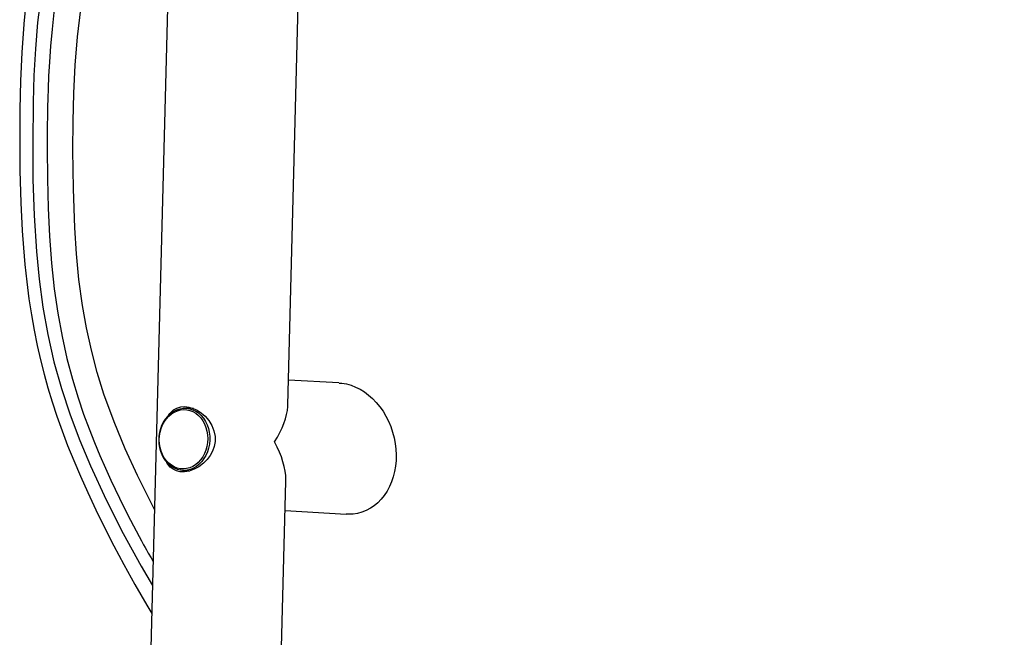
# Model space of a CAD drawing. Extents: x -3650 to 6311, y -645 to 2775.
# Tile 58 of 256: x -3650 to -3265, y 1983 to 2225. Entities that reach past the tile are written whole.
import ezdxf

# ---------------------------------------------------------------- set-up
doc = ezdxf.new("R2010")
doc.units = 0
doc.header["$MEASUREMENT"] = 0
doc.layers.add('Layer 1', color=7, linetype='Continuous', lineweight=0)

msp = doc.modelspace()

# ---------------------------------------------------------------- linework, layer by layer
at = {"layer": 'Layer 1', "color": 18, "lineweight": 25, "true_color": 0x000000}
for points, knots in [([(-2898.64, 2501.38), (-2898.64, 2501.38), (-2922.95, 2501.38), (-2922.95, 2501.38), (-2922.95, 2501.38), (-2947.25, 2501.38), (-2947.25, 2501.38), (-2947.25, 2501.38), (-2971.54, 2501.34), (-2971.54, 2501.34), (-2971.54, 2501.34), (-2995.79, 2501.24), (-2995.79, 2501.24), (-2995.79, 2501.24), (-3019.98, 2501.07), (-3019.98, 2501.07), (-3019.98, 2501.07), (-3044.42, 2500.78), (-3044.42, 2500.78), (-3044.42, 2500.78), (-3068.79, 2500.35), (-3068.79, 2500.35), (-3068.79, 2500.35), (-3093.08, 2499.78), (-3093.08, 2499.78), (-3093.08, 2499.78), (-3117.26, 2499.03), (-3117.26, 2499.03), (-3117.26, 2499.03), (-3141.31, 2498.08), (-3141.31, 2498.08), (-3141.31, 2498.08), (-3163.62, 2496.99), (-3163.62, 2496.99), (-3163.62, 2496.99), (-3185.81, 2495.71), (-3185.81, 2495.71), (-3185.81, 2495.71), (-3207.85, 2494.2), (-3207.85, 2494.2), (-3207.85, 2494.2), (-3229.73, 2492.47), (-3229.73, 2492.47), (-3229.73, 2492.47), (-3251.45, 2490.5), (-3251.45, 2490.5), (-3251.45, 2490.5), (-3272.99, 2488.28), (-3272.99, 2488.28), (-3272.99, 2488.28), (-3294.34, 2485.79), (-3294.34, 2485.79), (-3294.34, 2485.79), (-3315.47, 2483), (-3315.47, 2483), (-3315.47, 2483), (-3332.88, 2480.43), (-3332.88, 2480.43), (-3332.88, 2480.43), (-3350.12, 2477.59), (-3350.12, 2477.59), (-3350.12, 2477.59), (-3367.18, 2474.43), (-3367.18, 2474.43), (-3367.18, 2474.43), (-3384.03, 2470.95), (-3384.03, 2470.95), (-3384.03, 2470.95), (-3400.65, 2467.09), (-3400.65, 2467.09), (-3400.65, 2467.09), (-3414.94, 2463.4), (-3414.94, 2463.4), (-3414.94, 2463.4), (-3429.05, 2459.38), (-3429.05, 2459.38), (-3429.05, 2459.38), (-3442.95, 2455.01), (-3442.95, 2455.01), (-3442.95, 2455.01), (-3456.62, 2450.27), (-3456.62, 2450.27), (-3456.62, 2450.27), (-3470.03, 2445.14), (-3470.03, 2445.14), (-3470.03, 2445.14), (-3483.5, 2439.47), (-3483.5, 2439.47), (-3483.5, 2439.47), (-3496.69, 2433.35), (-3496.69, 2433.35), (-3496.69, 2433.35), (-3509.56, 2426.74), (-3509.56, 2426.74), (-3509.56, 2426.74), (-3522.09, 2419.62), (-3522.09, 2419.62), (-3522.09, 2419.62), (-3534.22, 2411.94), (-3534.22, 2411.94), (-3534.22, 2411.94), (-3542.54, 2406.14), (-3542.54, 2406.14), (-3542.54, 2406.14), (-3550.63, 2400), (-3550.63, 2400), (-3550.63, 2400), (-3558.46, 2393.51), (-3558.46, 2393.51), (-3558.46, 2393.51), (-3566, 2386.65), (-3566, 2386.65), (-3566, 2386.65), (-3573.21, 2379.43), (-3573.21, 2379.43), (-3573.21, 2379.43), (-3580.33, 2371.58), (-3580.33, 2371.58), (-3580.33, 2371.58), (-3587.14, 2363.41), (-3587.14, 2363.41), (-3587.14, 2363.41), (-3593.67, 2354.97), (-3593.67, 2354.97), (-3593.67, 2354.97), (-3599.94, 2346.3), (-3599.94, 2346.3), (-3599.94, 2346.3), (-3605.98, 2337.44), (-3605.98, 2337.44), (-3605.98, 2337.44), (-3613.04, 2326.45), (-3613.04, 2326.45), (-3613.04, 2326.45), (-3619.74, 2315.12), (-3619.74, 2315.12), (-3619.74, 2315.12), (-3625.99, 2303.41), (-3625.99, 2303.41), (-3625.99, 2303.41), (-3630.42, 2294.12), (-3630.42, 2294.12), (-3630.42, 2294.12), (-3634.47, 2284.52), (-3634.47, 2284.52), (-3634.47, 2284.52), (-3638.08, 2274.62), (-3638.08, 2274.62), (-3638.08, 2274.62), (-3641.18, 2264.42), (-3641.18, 2264.42), (-3641.18, 2264.42), (-3643.63, 2254.33), (-3643.63, 2254.33), (-3643.63, 2254.33), (-3645.59, 2244), (-3645.59, 2244), (-3645.59, 2244), (-3647.11, 2233.49), (-3647.11, 2233.49), (-3647.11, 2233.49), (-3648.2, 2223.07), (-3648.2, 2223.07)], [0, 0, 0, 0, 1, 1, 1, 2, 2, 2, 3, 3, 3, 4, 4, 4, 5, 5, 5, 6, 6, 6, 7, 7, 7, 8, 8, 8, 9, 9, 9, 10, 10, 10, 11, 11, 11, 12, 12, 12, 13, 13, 13, 14, 14, 14, 15, 15, 15, 16, 16, 16, 17, 17, 17, 18, 18, 18, 19, 19, 19, 20, 20, 20, 21, 21, 21, 22, 22, 22, 23, 23, 23, 24, 24, 24, 25, 25, 25, 26, 26, 26, 27, 27, 27, 28, 28, 28, 29, 29, 29, 30, 30, 30, 31, 31, 31, 32, 32, 32, 33, 33, 33, 34, 34, 34, 35, 35, 35, 36, 36, 36, 37, 37, 37, 38, 38, 38, 39, 39, 39, 40, 40, 40, 41, 41, 41, 42, 42, 42, 43, 43, 43, 44, 44, 44, 45, 45, 45, 46, 46, 46, 47, 47, 47, 48, 48, 48, 49, 49, 49, 50, 50, 50, 51, 51, 51, 52, 52, 52, 53, 53, 53, 54, 54, 54, 54]), ([(-2898.64, 2484.71), (-2898.64, 2484.71), (-2924.42, 2484.72), (-2924.42, 2484.72), (-2924.42, 2484.72), (-2950.2, 2484.71), (-2950.2, 2484.71), (-2950.2, 2484.71), (-2975.95, 2484.67), (-2975.95, 2484.67), (-2975.95, 2484.67), (-3001.66, 2484.56), (-3001.66, 2484.56), (-3001.66, 2484.56), (-3027.31, 2484.36), (-3027.31, 2484.36), (-3027.31, 2484.36), (-3053.25, 2484.03), (-3053.25, 2484.03), (-3053.25, 2484.03), (-3079.11, 2483.55), (-3079.11, 2483.55), (-3079.11, 2483.55), (-3104.87, 2482.89), (-3104.87, 2482.89), (-3104.87, 2482.89), (-3130.5, 2482.03), (-3130.5, 2482.03), (-3130.5, 2482.03), (-3155.97, 2480.94), (-3155.97, 2480.94), (-3155.97, 2480.94), (-3176.76, 2479.86), (-3176.76, 2479.86), (-3176.76, 2479.86), (-3197.43, 2478.6), (-3197.43, 2478.6), (-3197.43, 2478.6), (-3217.97, 2477.15), (-3217.97, 2477.15), (-3217.97, 2477.15), (-3238.37, 2475.5), (-3238.37, 2475.5), (-3238.37, 2475.5), (-3258.61, 2473.65), (-3258.61, 2473.65), (-3258.61, 2473.65), (-3278.7, 2471.59), (-3278.7, 2471.59), (-3278.7, 2471.59), (-3298.62, 2469.29), (-3298.62, 2469.29), (-3298.62, 2469.29), (-3318.34, 2466.73), (-3318.34, 2466.73), (-3318.34, 2466.73), (-3338.54, 2463.79), (-3338.54, 2463.79), (-3338.54, 2463.79), (-3358.5, 2460.47), (-3358.5, 2460.47), (-3358.5, 2460.47), (-3378.2, 2456.74), (-3378.2, 2456.74), (-3378.2, 2456.74), (-3397.59, 2452.53), (-3397.59, 2452.53), (-3397.59, 2452.53), (-3413.51, 2448.63), (-3413.51, 2448.63), (-3413.51, 2448.63), (-3429.18, 2444.34), (-3429.18, 2444.34), (-3429.18, 2444.34), (-3444.59, 2439.62), (-3444.59, 2439.62), (-3444.59, 2439.62), (-3459.71, 2434.45), (-3459.71, 2434.45), (-3459.71, 2434.45), (-3471.78, 2429.89), (-3471.78, 2429.89), (-3471.78, 2429.89), (-3483.64, 2424.99), (-3483.64, 2424.99), (-3483.64, 2424.99), (-3495.27, 2419.73), (-3495.27, 2419.73), (-3495.27, 2419.73), (-3506.64, 2414.11), (-3506.64, 2414.11), (-3506.64, 2414.11), (-3517.75, 2408.1), (-3517.75, 2408.1), (-3517.75, 2408.1), (-3526.46, 2402.97), (-3526.46, 2402.97), (-3526.46, 2402.97), (-3534.97, 2397.54), (-3534.97, 2397.54), (-3534.97, 2397.54), (-3543.26, 2391.79), (-3543.26, 2391.79), (-3543.26, 2391.79), (-3551.29, 2385.69), (-3551.29, 2385.69), (-3551.29, 2385.69), (-3559.03, 2379.22), (-3559.03, 2379.22), (-3559.03, 2379.22), (-3566.71, 2372.08), (-3566.71, 2372.08), (-3566.71, 2372.08), (-3574.05, 2364.52), (-3574.05, 2364.52), (-3574.05, 2364.52), (-3581.07, 2356.57), (-3581.07, 2356.57), (-3581.07, 2356.57), (-3587.79, 2348.3), (-3587.79, 2348.3), (-3587.79, 2348.3), (-3594.23, 2339.77), (-3594.23, 2339.77), (-3594.23, 2339.77), (-3601.63, 2329.27), (-3601.63, 2329.27), (-3601.63, 2329.27), (-3608.72, 2318.48), (-3608.72, 2318.48), (-3608.72, 2318.48), (-3615.43, 2307.37), (-3615.43, 2307.37), (-3615.43, 2307.37), (-3620.26, 2298.66), (-3620.26, 2298.66), (-3620.26, 2298.66), (-3624.78, 2289.67), (-3624.78, 2289.67), (-3624.78, 2289.67), (-3628.94, 2280.39), (-3628.94, 2280.39), (-3628.94, 2280.39), (-3632.66, 2270.81), (-3632.66, 2270.81), (-3632.66, 2270.81), (-3635.55, 2261.89), (-3635.55, 2261.89), (-3635.55, 2261.89), (-3638, 2252.68), (-3638, 2252.68), (-3638, 2252.68), (-3640.01, 2243.24), (-3640.01, 2243.24), (-3640.01, 2243.24), (-3641.58, 2233.62), (-3641.58, 2233.62), (-3641.58, 2233.62), (-3642.81, 2223.44), (-3642.81, 2223.44), (-3642.81, 2223.44), (-3643.69, 2213.13), (-3643.69, 2213.13), (-3643.69, 2213.13), (-3644.26, 2202.73), (-3644.26, 2202.73), (-3644.26, 2202.73), (-3644.59, 2192.29), (-3644.59, 2192.29), (-3644.59, 2192.29), (-3644.75, 2176.17), (-3644.75, 2176.17)], [0, 0, 0, 0, 1, 1, 1, 2, 2, 2, 3, 3, 3, 4, 4, 4, 5, 5, 5, 6, 6, 6, 7, 7, 7, 8, 8, 8, 9, 9, 9, 10, 10, 10, 11, 11, 11, 12, 12, 12, 13, 13, 13, 14, 14, 14, 15, 15, 15, 16, 16, 16, 17, 17, 17, 18, 18, 18, 19, 19, 19, 20, 20, 20, 21, 21, 21, 22, 22, 22, 23, 23, 23, 24, 24, 24, 25, 25, 25, 26, 26, 26, 27, 27, 27, 28, 28, 28, 29, 29, 29, 30, 30, 30, 31, 31, 31, 32, 32, 32, 33, 33, 33, 34, 34, 34, 35, 35, 35, 36, 36, 36, 37, 37, 37, 38, 38, 38, 39, 39, 39, 40, 40, 40, 41, 41, 41, 42, 42, 42, 43, 43, 43, 44, 44, 44, 45, 45, 45, 46, 46, 46, 47, 47, 47, 48, 48, 48, 49, 49, 49, 50, 50, 50, 51, 51, 51, 52, 52, 52, 53, 53, 53, 54, 54, 54, 55, 55, 55, 56, 56, 56, 57, 57, 57, 57]), ([(-3265.41, 2467.29), (-3265.41, 2467.29), (-3289.25, 2464.69), (-3289.25, 2464.69), (-3289.25, 2464.69), (-3308.09, 2462.36), (-3308.09, 2462.36), (-3308.09, 2462.36), (-3326.76, 2459.78), (-3326.76, 2459.78), (-3326.76, 2459.78), (-3345.25, 2456.92), (-3345.25, 2456.92), (-3345.25, 2456.92), (-3363.57, 2453.71), (-3363.57, 2453.71), (-3363.57, 2453.71), (-3381.69, 2450.11), (-3381.69, 2450.11), (-3381.69, 2450.11), (-3396.21, 2446.89), (-3396.21, 2446.89), (-3396.21, 2446.89), (-3410.52, 2443.37), (-3410.52, 2443.37), (-3410.52, 2443.37), (-3424.61, 2439.54), (-3424.61, 2439.54), (-3424.61, 2439.54), (-3438.48, 2435.36), (-3438.48, 2435.36), (-3438.48, 2435.36), (-3452.11, 2430.83), (-3452.11, 2430.83), (-3452.11, 2430.83), (-3465.54, 2425.88), (-3465.54, 2425.88), (-3465.54, 2425.88), (-3478.84, 2420.47), (-3478.84, 2420.47), (-3478.84, 2420.47), (-3489.17, 2415.87), (-3489.17, 2415.87), (-3489.17, 2415.87), (-3499.41, 2410.92), (-3499.41, 2410.92), (-3499.41, 2410.92), (-3509.57, 2405.6), (-3509.57, 2405.6), (-3509.57, 2405.6), (-3519.8, 2399.76), (-3519.8, 2399.76), (-3519.8, 2399.76), (-3530.08, 2393.31), (-3530.08, 2393.31), (-3530.08, 2393.31), (-3533.85, 2390.77), (-3533.85, 2390.77), (-3533.85, 2390.77), (-3537.61, 2388.14), (-3537.61, 2388.14), (-3537.61, 2388.14), (-3541.37, 2385.39), (-3541.37, 2385.39), (-3541.37, 2385.39), (-3545.11, 2382.54), (-3545.11, 2382.54), (-3545.11, 2382.54), (-3548.84, 2379.56), (-3548.84, 2379.56), (-3548.84, 2379.56), (-3552.36, 2376.62), (-3552.36, 2376.62), (-3552.36, 2376.62), (-3556.04, 2373.4), (-3556.04, 2373.4), (-3556.04, 2373.4), (-3559.22, 2370.47), (-3559.22, 2370.47), (-3559.22, 2370.47), (-3561.93, 2367.88), (-3561.93, 2367.88), (-3561.93, 2367.88), (-3564.18, 2365.64), (-3564.18, 2365.64), (-3564.18, 2365.64), (-3565.69, 2364.1), (-3565.69, 2364.1), (-3565.69, 2364.1), (-3567.01, 2362.73), (-3567.01, 2362.73), (-3567.01, 2362.73), (-3568.24, 2361.43), (-3568.24, 2361.43), (-3568.24, 2361.43), (-3569.55, 2360.02), (-3569.55, 2360.02), (-3569.55, 2360.02), (-3571.19, 2358.22), (-3571.19, 2358.22), (-3571.19, 2358.22), (-3573.15, 2356.01), (-3573.15, 2356.01), (-3573.15, 2356.01), (-3575.42, 2353.39), (-3575.42, 2353.39), (-3575.42, 2353.39), (-3577.98, 2350.32), (-3577.98, 2350.32), (-3577.98, 2350.32), (-3580.53, 2347.19), (-3580.53, 2347.19), (-3580.53, 2347.19), (-3583.27, 2343.7), (-3583.27, 2343.7), (-3583.27, 2343.7), (-3585.99, 2340.14), (-3585.99, 2340.14), (-3585.99, 2340.14), (-3588.6, 2336.62), (-3588.6, 2336.62), (-3588.6, 2336.62), (-3591.12, 2333.15), (-3591.12, 2333.15), (-3591.12, 2333.15), (-3593.55, 2329.72), (-3593.55, 2329.72), (-3593.55, 2329.72), (-3595.89, 2326.34), (-3595.89, 2326.34), (-3595.89, 2326.34), (-3600.5, 2319.45), (-3600.5, 2319.45), (-3600.5, 2319.45), (-3604.75, 2312.78), (-3604.75, 2312.78), (-3604.75, 2312.78), (-3608.67, 2306.32), (-3608.67, 2306.32), (-3608.67, 2306.32), (-3612.32, 2299.95), (-3612.32, 2299.95), (-3612.32, 2299.95), (-3615.81, 2293.48), (-3615.81, 2293.48), (-3615.81, 2293.48), (-3619.11, 2286.88), (-3619.11, 2286.88), (-3619.11, 2286.88), (-3622.14, 2280.3), (-3622.14, 2280.3), (-3622.14, 2280.3), (-3624.96, 2273.57), (-3624.96, 2273.57), (-3624.96, 2273.57), (-3627.53, 2266.67), (-3627.53, 2266.67), (-3627.53, 2266.67), (-3629.94, 2259.28), (-3629.94, 2259.28), (-3629.94, 2259.28), (-3632.11, 2251.31), (-3632.11, 2251.31), (-3632.11, 2251.31), (-3634, 2242.78), (-3634, 2242.78), (-3634, 2242.78), (-3635.59, 2233.67), (-3635.59, 2233.67), (-3635.59, 2233.67), (-3636.45, 2227.41), (-3636.45, 2227.41), (-3636.45, 2227.41), (-3637.19, 2220.91), (-3637.19, 2220.91), (-3637.19, 2220.91), (-3637.79, 2214.26), (-3637.79, 2214.26), (-3637.79, 2214.26), (-3638.22, 2208.11), (-3638.22, 2208.11), (-3638.22, 2208.11), (-3638.52, 2202.56), (-3638.52, 2202.56), (-3638.52, 2202.56), (-3638.72, 2197.63), (-3638.72, 2197.63), (-3638.72, 2197.63), (-3638.84, 2193.82), (-3638.84, 2193.82), (-3638.84, 2193.82), (-3638.92, 2190.49), (-3638.92, 2190.49), (-3638.92, 2190.49), (-3638.98, 2187.65), (-3638.98, 2187.65), (-3638.98, 2187.65), (-3639, 2186.09), (-3639, 2186.09), (-3639, 2186.09), (-3639.03, 2183.97), (-3639.03, 2183.97), (-3639.03, 2183.97), (-3639.05, 2181.31), (-3639.05, 2181.31), (-3639.05, 2181.31), (-3639.07, 2178.1), (-3639.07, 2178.1), (-3639.07, 2178.1), (-3639.08, 2174.34), (-3639.08, 2174.34)], [0, 0, 0, 0, 1, 1, 1, 2, 2, 2, 3, 3, 3, 4, 4, 4, 5, 5, 5, 6, 6, 6, 7, 7, 7, 8, 8, 8, 9, 9, 9, 10, 10, 10, 11, 11, 11, 12, 12, 12, 13, 13, 13, 14, 14, 14, 15, 15, 15, 16, 16, 16, 17, 17, 17, 18, 18, 18, 19, 19, 19, 20, 20, 20, 21, 21, 21, 22, 22, 22, 23, 23, 23, 24, 24, 24, 25, 25, 25, 26, 26, 26, 27, 27, 27, 28, 28, 28, 29, 29, 29, 30, 30, 30, 31, 31, 31, 32, 32, 32, 33, 33, 33, 34, 34, 34, 35, 35, 35, 36, 36, 36, 37, 37, 37, 38, 38, 38, 39, 39, 39, 40, 40, 40, 41, 41, 41, 42, 42, 42, 43, 43, 43, 44, 44, 44, 45, 45, 45, 46, 46, 46, 47, 47, 47, 48, 48, 48, 49, 49, 49, 50, 50, 50, 51, 51, 51, 52, 52, 52, 53, 53, 53, 54, 54, 54, 55, 55, 55, 56, 56, 56, 57, 57, 57, 58, 58, 58, 59, 59, 59, 60, 60, 60, 61, 61, 61, 62, 62, 62, 63, 63, 63, 64, 64, 64, 65, 65, 65, 66, 66, 66, 67, 67, 67, 68, 68, 68, 69, 69, 69, 70, 70, 70, 70]), ([(-3629.01, 2173.64), (-3629.01, 2173.64), (-3628.94, 2184.75), (-3628.94, 2184.75), (-3628.94, 2184.75), (-3628.67, 2195.82), (-3628.67, 2195.82), (-3628.67, 2195.82), (-3628.15, 2206.84), (-3628.15, 2206.84), (-3628.15, 2206.84), (-3627.28, 2217.83), (-3627.28, 2217.83), (-3627.28, 2217.83), (-3626, 2228.69), (-3626, 2228.69), (-3626, 2228.69), (-3624.57, 2237.43), (-3624.57, 2237.43), (-3624.57, 2237.43), (-3622.77, 2246.02), (-3622.77, 2246.02), (-3622.77, 2246.02), (-3620.55, 2254.38), (-3620.55, 2254.38), (-3620.55, 2254.38), (-3617.83, 2262.73), (-3617.83, 2262.73), (-3617.83, 2262.73), (-3614.71, 2270.83), (-3614.71, 2270.83), (-3614.71, 2270.83), (-3611.26, 2278.67), (-3611.26, 2278.67), (-3611.26, 2278.67), (-3607.48, 2286.37), (-3607.48, 2286.37), (-3607.48, 2286.37), (-3603.45, 2293.87), (-3603.45, 2293.87), (-3603.45, 2293.87), (-3599.21, 2301.18), (-3599.21, 2301.18), (-3599.21, 2301.18), (-3592.47, 2311.94), (-3592.47, 2311.94), (-3592.47, 2311.94), (-3589.87, 2315.79), (-3589.87, 2315.79)], [0, 0, 0, 0, 1, 1, 1, 2, 2, 2, 3, 3, 3, 4, 4, 4, 5, 5, 5, 6, 6, 6, 7, 7, 7, 8, 8, 8, 9, 9, 9, 10, 10, 10, 11, 11, 11, 12, 12, 12, 13, 13, 13, 14, 14, 14, 15, 15, 15, 16, 16, 16, 16]), ([(-3648.2, 2223.07), (-3648.2, 2223.07), (-3648.22, 2222.85), (-3648.22, 2222.85), (-3648.22, 2222.85), (-3649.01, 2211.81), (-3649.01, 2211.81), (-3649.01, 2211.81), (-3649.5, 2200.68), (-3649.5, 2200.68), (-3649.5, 2200.68), (-3649.75, 2189.5), (-3649.75, 2189.5), (-3649.75, 2189.5), (-3649.82, 2178.29), (-3649.82, 2178.29)], [0, 0, 0, 0, 1, 1, 1, 2, 2, 2, 3, 3, 3, 4, 4, 4, 5, 5, 5, 5]), ([(-3649.82, 2178.29), (-3649.82, 2178.29), (-3649.73, 2165.63), (-3649.73, 2165.63), (-3649.73, 2165.63), (-3649.41, 2152.94), (-3649.41, 2152.94), (-3649.41, 2152.94), (-3648.85, 2142.13), (-3648.85, 2142.13)], [0, 0, 0, 0, 1, 1, 1, 2, 2, 2, 3, 3, 3, 3]), ([(-3644.75, 2176.17), (-3644.75, 2176.17), (-3644.63, 2162.13), (-3644.63, 2162.13), (-3644.63, 2162.13), (-3644.2, 2148.04), (-3644.2, 2148.04), (-3644.2, 2148.04), (-3643.32, 2133.93), (-3643.32, 2133.93), (-3643.32, 2133.93), (-3642.26, 2123.1), (-3642.26, 2123.1), (-3642.26, 2123.1), (-3640.79, 2112.27), (-3640.79, 2112.27), (-3640.79, 2112.27), (-3638.87, 2101.49), (-3638.87, 2101.49), (-3638.87, 2101.49), (-3636.45, 2090.82), (-3636.45, 2090.82), (-3636.45, 2090.82), (-3633.53, 2080.41), (-3633.53, 2080.41), (-3633.53, 2080.41), (-3630.13, 2070.16), (-3630.13, 2070.16), (-3630.13, 2070.16), (-3626.32, 2060.08), (-3626.32, 2060.08), (-3626.32, 2060.08), (-3622.17, 2050.18), (-3622.17, 2050.18), (-3622.17, 2050.18), (-3616, 2036.86), (-3616, 2036.86), (-3616, 2036.86), (-3609.38, 2023.81), (-3609.38, 2023.81), (-3609.38, 2023.81), (-3602.38, 2011.01), (-3602.38, 2011.01), (-3602.38, 2011.01), (-3597.99, 2003.42), (-3597.99, 2003.42)], [0, 0, 0, 0, 1, 1, 1, 2, 2, 2, 3, 3, 3, 4, 4, 4, 5, 5, 5, 6, 6, 6, 7, 7, 7, 8, 8, 8, 9, 9, 9, 10, 10, 10, 11, 11, 11, 12, 12, 12, 13, 13, 13, 14, 14, 14, 15, 15, 15, 15]), ([(-3639.08, 2174.34), (-3639.08, 2174.34), (-3639, 2162.41), (-3639, 2162.41), (-3639, 2162.41), (-3638.72, 2150.95), (-3638.72, 2150.95), (-3638.72, 2150.95), (-3638.2, 2139.96), (-3638.2, 2139.96), (-3638.2, 2139.96), (-3637.41, 2129.44), (-3637.41, 2129.44), (-3637.41, 2129.44), (-3636.32, 2119.39), (-3636.32, 2119.39), (-3636.32, 2119.39), (-3634.96, 2109.82), (-3634.96, 2109.82), (-3634.96, 2109.82), (-3633.3, 2100.72), (-3633.3, 2100.72), (-3633.3, 2100.72), (-3631.37, 2092.12), (-3631.37, 2092.12), (-3631.37, 2092.12), (-3629.24, 2084.11), (-3629.24, 2084.11), (-3629.24, 2084.11), (-3626.99, 2076.76), (-3626.99, 2076.76), (-3626.99, 2076.76), (-3624.85, 2070.46), (-3624.85, 2070.46), (-3624.85, 2070.46), (-3622.71, 2064.67), (-3622.71, 2064.67), (-3622.71, 2064.67), (-3620.6, 2059.33), (-3620.6, 2059.33), (-3620.6, 2059.33), (-3618.47, 2054.23), (-3618.47, 2054.23), (-3618.47, 2054.23), (-3616.33, 2049.32), (-3616.33, 2049.32), (-3616.33, 2049.32), (-3614.19, 2044.61), (-3614.19, 2044.61), (-3614.19, 2044.61), (-3610.84, 2037.57), (-3610.84, 2037.57), (-3610.84, 2037.57), (-3607.54, 2030.98), (-3607.54, 2030.98), (-3607.54, 2030.98), (-3604.32, 2024.8), (-3604.32, 2024.8), (-3604.32, 2024.8), (-3603.17, 2022.63), (-3603.17, 2022.63), (-3603.17, 2022.63), (-3602.2, 2020.83), (-3602.2, 2020.83), (-3602.2, 2020.83), (-3601.41, 2019.38), (-3601.41, 2019.38), (-3601.41, 2019.38), (-3600.82, 2018.3), (-3600.82, 2018.3), (-3600.82, 2018.3), (-3600.31, 2017.37), (-3600.31, 2017.37), (-3600.31, 2017.37), (-3599.62, 2016.11), (-3599.62, 2016.11), (-3599.62, 2016.11), (-3598.54, 2014.19), (-3598.54, 2014.19), (-3598.54, 2014.19), (-3597.75, 2012.77), (-3597.75, 2012.77)], [0, 0, 0, 0, 1, 1, 1, 2, 2, 2, 3, 3, 3, 4, 4, 4, 5, 5, 5, 6, 6, 6, 7, 7, 7, 8, 8, 8, 9, 9, 9, 10, 10, 10, 11, 11, 11, 12, 12, 12, 13, 13, 13, 14, 14, 14, 15, 15, 15, 16, 16, 16, 17, 17, 17, 18, 18, 18, 19, 19, 19, 20, 20, 20, 21, 21, 21, 22, 22, 22, 23, 23, 23, 24, 24, 24, 25, 25, 25, 26, 26, 26, 27, 27, 27, 27]), ([(-3597.22, 2033.16), (-3597.22, 2033.16), (-3603.86, 2046.44), (-3603.86, 2046.44), (-3603.86, 2046.44), (-3608.6, 2056.83), (-3608.6, 2056.83), (-3608.6, 2056.83), (-3612.98, 2067.42), (-3612.98, 2067.42), (-3612.98, 2067.42), (-3616.9, 2078.22), (-3616.9, 2078.22), (-3616.9, 2078.22), (-3619.55, 2086.74), (-3619.55, 2086.74), (-3619.55, 2086.74), (-3621.84, 2095.38), (-3621.84, 2095.38), (-3621.84, 2095.38), (-3623.76, 2104.12), (-3623.76, 2104.12), (-3623.76, 2104.12), (-3625.31, 2112.9), (-3625.31, 2112.9), (-3625.31, 2112.9), (-3626.67, 2122.98), (-3626.67, 2122.98), (-3626.67, 2122.98), (-3627.65, 2133.08), (-3627.65, 2133.08), (-3627.65, 2133.08), (-3628.32, 2143.16), (-3628.32, 2143.16), (-3628.32, 2143.16), (-3628.87, 2158.43), (-3628.87, 2158.43), (-3628.87, 2158.43), (-3629.01, 2173.64), (-3629.01, 2173.64)], [0, 0, 0, 0, 1, 1, 1, 2, 2, 2, 3, 3, 3, 4, 4, 4, 5, 5, 5, 6, 6, 6, 7, 7, 7, 8, 8, 8, 9, 9, 9, 10, 10, 10, 11, 11, 11, 12, 12, 12, 13, 13, 13, 13]), ([(-3648.83, 2142.1), (-3648.83, 2142.1), (-3648.37, 2135.39), (-3648.37, 2135.39), (-3648.37, 2135.39), (-3647.81, 2128.93), (-3647.81, 2128.93), (-3647.81, 2128.93), (-3647.07, 2122.06), (-3647.07, 2122.06), (-3647.07, 2122.06), (-3646.23, 2115.51), (-3646.23, 2115.51), (-3646.23, 2115.51), (-3645.27, 2109.23), (-3645.27, 2109.23), (-3645.27, 2109.23), (-3644.19, 2103.17), (-3644.19, 2103.17), (-3644.19, 2103.17), (-3643.01, 2097.3), (-3643.01, 2097.3), (-3643.01, 2097.3), (-3641.71, 2091.6), (-3641.71, 2091.6), (-3641.71, 2091.6), (-3640.3, 2086.05), (-3640.3, 2086.05), (-3640.3, 2086.05), (-3638.79, 2080.66), (-3638.79, 2080.66), (-3638.79, 2080.66), (-3637.12, 2075.17), (-3637.12, 2075.17), (-3637.12, 2075.17), (-3635.28, 2069.6), (-3635.28, 2069.6), (-3635.28, 2069.6), (-3633.28, 2063.94), (-3633.28, 2063.94), (-3633.28, 2063.94), (-3631.09, 2058.16), (-3631.09, 2058.16), (-3631.09, 2058.16), (-3628.7, 2052.23), (-3628.7, 2052.23), (-3628.7, 2052.23), (-3626.1, 2046.12), (-3626.1, 2046.12), (-3626.1, 2046.12), (-3623.25, 2039.76), (-3623.25, 2039.76), (-3623.25, 2039.76), (-3620.11, 2033.06), (-3620.11, 2033.06), (-3620.11, 2033.06), (-3616.71, 2026.14), (-3616.71, 2026.14), (-3616.71, 2026.14), (-3613.05, 2019), (-3613.05, 2019), (-3613.05, 2019), (-3609.1, 2011.59), (-3609.1, 2011.59), (-3609.1, 2011.59), (-3604.82, 2003.87), (-3604.82, 2003.87), (-3604.82, 2003.87), (-3600.16, 1995.74), (-3600.16, 1995.74), (-3600.16, 1995.74), (-3598.27, 1992.56), (-3598.27, 1992.56)], [0, 0, 0, 0, 1, 1, 1, 2, 2, 2, 3, 3, 3, 4, 4, 4, 5, 5, 5, 6, 6, 6, 7, 7, 7, 8, 8, 8, 9, 9, 9, 10, 10, 10, 11, 11, 11, 12, 12, 12, 13, 13, 13, 14, 14, 14, 15, 15, 15, 16, 16, 16, 17, 17, 17, 18, 18, 18, 19, 19, 19, 20, 20, 20, 21, 21, 21, 22, 22, 22, 23, 23, 23, 24, 24, 24, 24]), ([(-3525.05, 2082.58), (-3525.05, 2082.58), (-3524.06, 2082.5), (-3524.06, 2082.5), (-3524.06, 2082.5), (-3522.24, 2082.19), (-3522.24, 2082.19), (-3522.24, 2082.19), (-3520.43, 2081.69), (-3520.43, 2081.69), (-3520.43, 2081.69), (-3518.65, 2081), (-3518.65, 2081), (-3518.65, 2081), (-3516.9, 2080.13), (-3516.9, 2080.13), (-3516.9, 2080.13), (-3515.2, 2079.08), (-3515.2, 2079.08), (-3515.2, 2079.08), (-3513.57, 2077.86), (-3513.57, 2077.86), (-3513.57, 2077.86), (-3512.02, 2076.48), (-3512.02, 2076.48), (-3512.02, 2076.48), (-3510.55, 2074.96), (-3510.55, 2074.96), (-3510.55, 2074.96), (-3509.19, 2073.3), (-3509.19, 2073.3), (-3509.19, 2073.3), (-3507.93, 2071.51), (-3507.93, 2071.51), (-3507.93, 2071.51), (-3506.8, 2069.61), (-3506.8, 2069.61), (-3506.8, 2069.61), (-3505.79, 2067.62), (-3505.79, 2067.62), (-3505.79, 2067.62), (-3504.92, 2065.54), (-3504.92, 2065.54), (-3504.92, 2065.54), (-3504.19, 2063.4), (-3504.19, 2063.4), (-3504.19, 2063.4), (-3503.61, 2061.21), (-3503.61, 2061.21), (-3503.61, 2061.21), (-3503.18, 2058.99), (-3503.18, 2058.99), (-3503.18, 2058.99), (-3502.91, 2056.75), (-3502.91, 2056.75), (-3502.91, 2056.75), (-3502.79, 2054.52), (-3502.79, 2054.52), (-3502.79, 2054.52), (-3502.84, 2052.3), (-3502.84, 2052.3), (-3502.84, 2052.3), (-3503.04, 2050.12), (-3503.04, 2050.12), (-3503.04, 2050.12), (-3503.4, 2047.99), (-3503.4, 2047.99), (-3503.4, 2047.99), (-3503.91, 2045.92), (-3503.91, 2045.92), (-3503.91, 2045.92), (-3504.58, 2043.95), (-3504.58, 2043.95), (-3504.58, 2043.95), (-3505.39, 2042.07), (-3505.39, 2042.07), (-3505.39, 2042.07), (-3506.34, 2040.3), (-3506.34, 2040.3), (-3506.34, 2040.3), (-3507.42, 2038.66), (-3507.42, 2038.66), (-3507.42, 2038.66), (-3508.62, 2037.16), (-3508.62, 2037.16), (-3508.62, 2037.16), (-3509.94, 2035.81), (-3509.94, 2035.81), (-3509.94, 2035.81), (-3511.36, 2034.62), (-3511.36, 2034.62), (-3511.36, 2034.62), (-3512.88, 2033.6), (-3512.88, 2033.6), (-3512.88, 2033.6), (-3514.48, 2032.76), (-3514.48, 2032.76), (-3514.48, 2032.76), (-3516.15, 2032.11), (-3516.15, 2032.11), (-3516.15, 2032.11), (-3517.87, 2031.64), (-3517.87, 2031.64), (-3517.87, 2031.64), (-3519.64, 2031.36), (-3519.64, 2031.36), (-3519.64, 2031.36), (-3521.44, 2031.28), (-3521.44, 2031.28), (-3521.44, 2031.28), (-3522.27, 2031.31), (-3522.27, 2031.31)], [0, 0, 0, 0, 1, 1, 1, 2, 2, 2, 3, 3, 3, 4, 4, 4, 5, 5, 5, 6, 6, 6, 7, 7, 7, 8, 8, 8, 9, 9, 9, 10, 10, 10, 11, 11, 11, 12, 12, 12, 13, 13, 13, 14, 14, 14, 15, 15, 15, 16, 16, 16, 17, 17, 17, 18, 18, 18, 19, 19, 19, 20, 20, 20, 21, 21, 21, 22, 22, 22, 23, 23, 23, 24, 24, 24, 25, 25, 25, 26, 26, 26, 27, 27, 27, 28, 28, 28, 29, 29, 29, 30, 30, 30, 31, 31, 31, 32, 32, 32, 33, 33, 33, 34, 34, 34, 35, 35, 35, 36, 36, 36, 37, 37, 37, 37]), ([(-3589.7, 2072.08), (-3589.7, 2072.08), (-3588.4, 2072.8), (-3588.4, 2072.8), (-3588.4, 2072.8), (-3586.94, 2073.22), (-3586.94, 2073.22), (-3586.94, 2073.22), (-3585.36, 2073.34), (-3585.36, 2073.34), (-3585.36, 2073.34), (-3583.71, 2073.14), (-3583.71, 2073.14), (-3583.71, 2073.14), (-3582.08, 2072.66), (-3582.08, 2072.66), (-3582.08, 2072.66), (-3580.47, 2071.9), (-3580.47, 2071.9), (-3580.47, 2071.9), (-3578.86, 2070.85), (-3578.86, 2070.85), (-3578.86, 2070.85), (-3577.38, 2069.56), (-3577.38, 2069.56), (-3577.38, 2069.56), (-3575.94, 2067.89), (-3575.94, 2067.89), (-3575.94, 2067.89), (-3574.78, 2066.01), (-3574.78, 2066.01), (-3574.78, 2066.01), (-3573.94, 2063.9), (-3573.94, 2063.9), (-3573.94, 2063.9), (-3573.51, 2061.68), (-3573.51, 2061.68), (-3573.51, 2061.68), (-3573.51, 2059.67), (-3573.51, 2059.67), (-3573.51, 2059.67), (-3573.86, 2057.7), (-3573.86, 2057.7), (-3573.86, 2057.7), (-3574.5, 2055.93), (-3574.5, 2055.93), (-3574.5, 2055.93), (-3575.39, 2054.28), (-3575.39, 2054.28), (-3575.39, 2054.28), (-3576.62, 2052.64), (-3576.62, 2052.64), (-3576.62, 2052.64), (-3578.05, 2051.2), (-3578.05, 2051.2), (-3578.05, 2051.2), (-3579.82, 2049.86), (-3579.82, 2049.86), (-3579.82, 2049.86), (-3581.72, 2048.84), (-3581.72, 2048.84), (-3581.72, 2048.84), (-3583.62, 2048.17), (-3583.62, 2048.17), (-3583.62, 2048.17), (-3585.5, 2047.86), (-3585.5, 2047.86), (-3585.5, 2047.86), (-3587.12, 2047.91), (-3587.12, 2047.91), (-3587.12, 2047.91), (-3588.6, 2048.26), (-3588.6, 2048.26), (-3588.6, 2048.26), (-3589.89, 2048.87), (-3589.89, 2048.87), (-3589.89, 2048.87), (-3591.01, 2049.74), (-3591.01, 2049.74), (-3591.01, 2049.74), (-3592.02, 2050.92), (-3592.02, 2050.92), (-3592.02, 2050.92), (-3592.34, 2051.48), (-3592.34, 2051.48)], [0, 0, 0, 0, 1, 1, 1, 2, 2, 2, 3, 3, 3, 4, 4, 4, 5, 5, 5, 6, 6, 6, 7, 7, 7, 8, 8, 8, 9, 9, 9, 10, 10, 10, 11, 11, 11, 12, 12, 12, 13, 13, 13, 14, 14, 14, 15, 15, 15, 16, 16, 16, 17, 17, 17, 18, 18, 18, 19, 19, 19, 20, 20, 20, 21, 21, 21, 22, 22, 22, 23, 23, 23, 24, 24, 24, 25, 25, 25, 26, 26, 26, 27, 27, 27, 28, 28, 28, 28]), ([(-3589.82, 2071.41), (-3589.82, 2071.41), (-3589.61, 2071.53), (-3589.61, 2071.53), (-3589.61, 2071.53), (-3588.43, 2072.12), (-3588.43, 2072.12), (-3588.43, 2072.12), (-3587.19, 2072.52), (-3587.19, 2072.52), (-3587.19, 2072.52), (-3585.93, 2072.73), (-3585.93, 2072.73), (-3585.93, 2072.73), (-3584.66, 2072.73), (-3584.66, 2072.73), (-3584.66, 2072.73), (-3583.4, 2072.54), (-3583.4, 2072.54), (-3583.4, 2072.54), (-3582.18, 2072.15), (-3582.18, 2072.15), (-3582.18, 2072.15), (-3581.01, 2071.57), (-3581.01, 2071.57), (-3581.01, 2071.57), (-3580, 2070.87), (-3580, 2070.87)], [0, 0, 0, 0, 1, 1, 1, 2, 2, 2, 3, 3, 3, 4, 4, 4, 5, 5, 5, 6, 6, 6, 7, 7, 7, 8, 8, 8, 9, 9, 9, 9]), ([(-3584.63, 2072.73), (-3584.63, 2072.73), (-3584.2, 2072.9), (-3584.2, 2072.9), (-3584.2, 2072.9), (-3583.36, 2073.04), (-3583.36, 2073.04)], [0, 0, 0, 0, 1, 1, 1, 2, 2, 2, 2]), ([(-3550.25, 2059.53), (-3550.25, 2059.53), (-3549.15, 2061.37), (-3549.15, 2061.37), (-3549.15, 2061.37), (-3548.18, 2063.2), (-3548.18, 2063.2), (-3548.18, 2063.2), (-3547.33, 2065.01), (-3547.33, 2065.01), (-3547.33, 2065.01), (-3546.61, 2066.8), (-3546.61, 2066.8), (-3546.61, 2066.8), (-3546.03, 2068.54), (-3546.03, 2068.54), (-3546.03, 2068.54), (-3545.59, 2070.23), (-3545.59, 2070.23), (-3545.59, 2070.23), (-3545.29, 2071.87), (-3545.29, 2071.87), (-3545.29, 2071.87), (-3545.14, 2073.44), (-3545.14, 2073.44), (-3545.14, 2073.44), (-3545.12, 2073.89), (-3545.12, 2073.89)], [0, 0, 0, 0, 1, 1, 1, 2, 2, 2, 3, 3, 3, 4, 4, 4, 5, 5, 5, 6, 6, 6, 7, 7, 7, 8, 8, 8, 9, 9, 9, 9]), ([(-3589.91, 2071.37), (-3589.91, 2071.37), (-3590.16, 2071.23), (-3590.16, 2071.23), (-3590.16, 2071.23), (-3591.2, 2070.44), (-3591.2, 2070.44), (-3591.2, 2070.44), (-3592.15, 2069.51), (-3592.15, 2069.51), (-3592.15, 2069.51), (-3593, 2068.44), (-3593, 2068.44), (-3593, 2068.44), (-3593.75, 2067.26), (-3593.75, 2067.26), (-3593.75, 2067.26), (-3594.38, 2065.99), (-3594.38, 2065.99), (-3594.38, 2065.99), (-3594.87, 2064.63), (-3594.87, 2064.63), (-3594.87, 2064.63), (-3595.23, 2063.21), (-3595.23, 2063.21), (-3595.23, 2063.21), (-3595.45, 2061.76), (-3595.45, 2061.76), (-3595.45, 2061.76), (-3595.52, 2060.29), (-3595.52, 2060.29), (-3595.52, 2060.29), (-3595.45, 2058.82), (-3595.45, 2058.82), (-3595.45, 2058.82), (-3595.23, 2057.38), (-3595.23, 2057.38), (-3595.23, 2057.38), (-3594.87, 2055.98), (-3594.87, 2055.98), (-3594.87, 2055.98), (-3594.37, 2054.65), (-3594.37, 2054.65), (-3594.37, 2054.65), (-3593.74, 2053.41), (-3593.74, 2053.41), (-3593.74, 2053.41), (-3592.99, 2052.27), (-3592.99, 2052.27), (-3592.99, 2052.27), (-3592.66, 2051.84), (-3592.66, 2051.84)], [0, 0, 0, 0, 1, 1, 1, 2, 2, 2, 3, 3, 3, 4, 4, 4, 5, 5, 5, 6, 6, 6, 7, 7, 7, 8, 8, 8, 9, 9, 9, 10, 10, 10, 11, 11, 11, 12, 12, 12, 13, 13, 13, 14, 14, 14, 15, 15, 15, 16, 16, 16, 17, 17, 17, 17]), ([(-3592.55, 2052.22), (-3592.55, 2052.22), (-3591.62, 2051.24), (-3591.62, 2051.24), (-3591.62, 2051.24), (-3590.6, 2050.42), (-3590.6, 2050.42), (-3590.6, 2050.42), (-3589.49, 2049.78), (-3589.49, 2049.78), (-3589.49, 2049.78), (-3588.32, 2049.32), (-3588.32, 2049.32), (-3588.32, 2049.32), (-3587.11, 2049.05), (-3587.11, 2049.05), (-3587.11, 2049.05), (-3585.88, 2048.98), (-3585.88, 2048.98), (-3585.88, 2048.98), (-3584.64, 2049.11), (-3584.64, 2049.11), (-3584.64, 2049.11), (-3583.43, 2049.43), (-3583.43, 2049.43), (-3583.43, 2049.43), (-3582.25, 2049.95), (-3582.25, 2049.95), (-3582.25, 2049.95), (-3581.14, 2050.65), (-3581.14, 2050.65), (-3581.14, 2050.65), (-3580.11, 2051.52), (-3580.11, 2051.52), (-3580.11, 2051.52), (-3579.17, 2052.54), (-3579.17, 2052.54), (-3579.17, 2052.54), (-3578.35, 2053.7), (-3578.35, 2053.7), (-3578.35, 2053.7), (-3577.66, 2054.98), (-3577.66, 2054.98), (-3577.66, 2054.98), (-3577.11, 2056.35), (-3577.11, 2056.35), (-3577.11, 2056.35), (-3576.7, 2057.8), (-3576.7, 2057.8), (-3576.7, 2057.8), (-3576.46, 2059.3), (-3576.46, 2059.3), (-3576.46, 2059.3), (-3576.37, 2060.82), (-3576.37, 2060.82), (-3576.37, 2060.82), (-3576.44, 2062.33), (-3576.44, 2062.33), (-3576.44, 2062.33), (-3576.68, 2063.81), (-3576.68, 2063.81), (-3576.68, 2063.81), (-3577.07, 2065.24), (-3577.07, 2065.24), (-3577.07, 2065.24), (-3577.61, 2066.59), (-3577.61, 2066.59), (-3577.61, 2066.59), (-3578.29, 2067.84), (-3578.29, 2067.84), (-3578.29, 2067.84), (-3579.11, 2068.96), (-3579.11, 2068.96), (-3579.11, 2068.96), (-3580.03, 2069.94), (-3580.03, 2069.94), (-3580.03, 2069.94), (-3581.06, 2070.76), (-3581.06, 2070.76), (-3581.06, 2070.76), (-3582.16, 2071.41), (-3582.16, 2071.41), (-3582.16, 2071.41), (-3583.33, 2071.87), (-3583.33, 2071.87), (-3583.33, 2071.87), (-3584.55, 2072.13), (-3584.55, 2072.13), (-3584.55, 2072.13), (-3585.78, 2072.2), (-3585.78, 2072.2), (-3585.78, 2072.2), (-3587.02, 2072.08), (-3587.02, 2072.08), (-3587.02, 2072.08), (-3588.23, 2071.75), (-3588.23, 2071.75), (-3588.23, 2071.75), (-3589.4, 2071.23), (-3589.4, 2071.23), (-3589.4, 2071.23), (-3590.52, 2070.54), (-3590.52, 2070.54), (-3590.52, 2070.54), (-3591.55, 2069.67), (-3591.55, 2069.67), (-3591.55, 2069.67), (-3592.48, 2068.64), (-3592.48, 2068.64), (-3592.48, 2068.64), (-3593.3, 2067.48), (-3593.3, 2067.48), (-3593.3, 2067.48), (-3594, 2066.2), (-3594, 2066.2), (-3594, 2066.2), (-3594.55, 2064.83), (-3594.55, 2064.83), (-3594.55, 2064.83), (-3594.95, 2063.38), (-3594.95, 2063.38), (-3594.95, 2063.38), (-3595.2, 2061.88), (-3595.2, 2061.88), (-3595.2, 2061.88), (-3595.29, 2060.37), (-3595.29, 2060.37), (-3595.29, 2060.37), (-3595.21, 2058.85), (-3595.21, 2058.85), (-3595.21, 2058.85), (-3594.98, 2057.37), (-3594.98, 2057.37), (-3594.98, 2057.37), (-3594.59, 2055.94), (-3594.59, 2055.94), (-3594.59, 2055.94), (-3594.04, 2054.59), (-3594.04, 2054.59), (-3594.04, 2054.59), (-3593.36, 2053.34), (-3593.36, 2053.34), (-3593.36, 2053.34), (-3592.55, 2052.22), (-3592.55, 2052.22)], [0, 0, 0, 0, 1, 1, 1, 2, 2, 2, 3, 3, 3, 4, 4, 4, 5, 5, 5, 6, 6, 6, 7, 7, 7, 8, 8, 8, 9, 9, 9, 10, 10, 10, 11, 11, 11, 12, 12, 12, 13, 13, 13, 14, 14, 14, 15, 15, 15, 16, 16, 16, 17, 17, 17, 18, 18, 18, 19, 19, 19, 20, 20, 20, 21, 21, 21, 22, 22, 22, 23, 23, 23, 24, 24, 24, 25, 25, 25, 26, 26, 26, 27, 27, 27, 28, 28, 28, 29, 29, 29, 30, 30, 30, 31, 31, 31, 32, 32, 32, 33, 33, 33, 34, 34, 34, 35, 35, 35, 36, 36, 36, 37, 37, 37, 38, 38, 38, 39, 39, 39, 40, 40, 40, 41, 41, 41, 42, 42, 42, 43, 43, 43, 44, 44, 44, 45, 45, 45, 46, 46, 46, 47, 47, 47, 48, 48, 48, 48]), ([(-3591.76, 2069.89), (-3591.76, 2069.89), (-3591.25, 2070.64), (-3591.25, 2070.64), (-3591.25, 2070.64), (-3589.7, 2072.08), (-3589.7, 2072.08)], [0, 0, 0, 0, 1, 1, 1, 2, 2, 2, 2]), ([(-3580, 2070.87), (-3580, 2070.87), (-3579.91, 2070.8), (-3579.91, 2070.8), (-3579.91, 2070.8), (-3578.91, 2069.87), (-3578.91, 2069.87), (-3578.91, 2069.87), (-3578.02, 2068.79), (-3578.02, 2068.79), (-3578.02, 2068.79), (-3577.24, 2067.57), (-3577.24, 2067.57), (-3577.24, 2067.57), (-3576.61, 2066.24), (-3576.61, 2066.24), (-3576.61, 2066.24), (-3576.12, 2064.82), (-3576.12, 2064.82), (-3576.12, 2064.82), (-3575.78, 2063.32), (-3575.78, 2063.32), (-3575.78, 2063.32), (-3575.61, 2061.78), (-3575.61, 2061.78), (-3575.61, 2061.78), (-3575.59, 2060.22), (-3575.59, 2060.22), (-3575.59, 2060.22), (-3575.74, 2058.67), (-3575.74, 2058.67), (-3575.74, 2058.67), (-3576.05, 2057.14), (-3576.05, 2057.14), (-3576.05, 2057.14), (-3576.51, 2055.68), (-3576.51, 2055.68), (-3576.51, 2055.68), (-3577.12, 2054.29), (-3577.12, 2054.29), (-3577.12, 2054.29), (-3577.87, 2053.01), (-3577.87, 2053.01), (-3577.87, 2053.01), (-3578.75, 2051.85), (-3578.75, 2051.85), (-3578.75, 2051.85), (-3579.73, 2050.83), (-3579.73, 2050.83), (-3579.73, 2050.83), (-3580.81, 2049.98), (-3580.81, 2049.98), (-3580.81, 2049.98), (-3581.05, 2049.82), (-3581.05, 2049.82)], [0, 0, 0, 0, 1, 1, 1, 2, 2, 2, 3, 3, 3, 4, 4, 4, 5, 5, 5, 6, 6, 6, 7, 7, 7, 8, 8, 8, 9, 9, 9, 10, 10, 10, 11, 11, 11, 12, 12, 12, 13, 13, 13, 14, 14, 14, 15, 15, 15, 16, 16, 16, 17, 17, 17, 18, 18, 18, 18]), ([(-3545.89, 2044.23), (-3545.89, 2044.23), (-3545.88, 2044.71), (-3545.88, 2044.71), (-3545.88, 2044.71), (-3545.95, 2046.37), (-3545.95, 2046.37), (-3545.95, 2046.37), (-3546.16, 2048.11), (-3546.16, 2048.11), (-3546.16, 2048.11), (-3546.51, 2049.91), (-3546.51, 2049.91), (-3546.51, 2049.91), (-3547, 2051.77), (-3547, 2051.77), (-3547, 2051.77), (-3547.62, 2053.67), (-3547.62, 2053.67), (-3547.62, 2053.67), (-3548.37, 2055.6), (-3548.37, 2055.6), (-3548.37, 2055.6), (-3549.25, 2057.56), (-3549.25, 2057.56), (-3549.25, 2057.56), (-3550.25, 2059.53), (-3550.25, 2059.53)], [0, 0, 0, 0, 1, 1, 1, 2, 2, 2, 3, 3, 3, 4, 4, 4, 5, 5, 5, 6, 6, 6, 7, 7, 7, 8, 8, 8, 9, 9, 9, 9]), ([(-3592.66, 2051.84), (-3592.66, 2051.84), (-3592.19, 2051.31), (-3592.19, 2051.31), (-3592.19, 2051.31), (-3591.24, 2050.43), (-3591.24, 2050.43)], [0, 0, 0, 0, 1, 1, 1, 2, 2, 2, 2]), ([(-3581.05, 2049.82), (-3581.05, 2049.82), (-3581.97, 2049.3), (-3581.97, 2049.3), (-3581.97, 2049.3), (-3583.18, 2048.8), (-3583.18, 2048.8), (-3583.18, 2048.8), (-3584.44, 2048.5), (-3584.44, 2048.5), (-3584.44, 2048.5), (-3585.71, 2048.39), (-3585.71, 2048.39), (-3585.71, 2048.39), (-3586.97, 2048.49), (-3586.97, 2048.49), (-3586.97, 2048.49), (-3588.22, 2048.78), (-3588.22, 2048.78), (-3588.22, 2048.78), (-3589.41, 2049.27), (-3589.41, 2049.27), (-3589.41, 2049.27), (-3590.55, 2049.94), (-3590.55, 2049.94), (-3590.55, 2049.94), (-3591.15, 2050.39), (-3591.15, 2050.39)], [0, 0, 0, 0, 1, 1, 1, 2, 2, 2, 3, 3, 3, 4, 4, 4, 5, 5, 5, 6, 6, 6, 7, 7, 7, 8, 8, 8, 9, 9, 9, 9]), ([(-3584.87, 2047.97), (-3584.87, 2047.97), (-3585.54, 2048.17), (-3585.54, 2048.17), (-3585.54, 2048.17), (-3585.95, 2048.39), (-3585.95, 2048.39)], [0, 0, 0, 0, 1, 1, 1, 2, 2, 2, 2])]:
    msp.add_open_spline(points, degree=3, knots=knots, dxfattribs=at)
for points in [[(-3589.52, 2329.23), (-3589.52, 2329.23), (-3643.9, 238.54), (-3643.9, 238.54)], [(-3545.12, 2073.89), (-3545.12, 2073.89), (-3539.99, 2270.86), (-3539.99, 2270.86)], [(-3525.17, 2082.59), (-3525.17, 2082.59), (-3544.86, 2083.75), (-3544.86, 2083.75)], [(-3581.9, 2072.57), (-3581.9, 2072.57), (-3584.79, 2072.74), (-3584.79, 2072.74)], [(-3586.21, 2048.4), (-3586.21, 2048.4), (-3583.42, 2048.24), (-3583.42, 2048.24)], [(-3560.45, 1484.53), (-3560.45, 1484.53), (-3545.89, 2044.23), (-3545.89, 2044.23)], [(-3546.19, 2032.71), (-3546.19, 2032.71), (-3522.27, 2031.31), (-3522.27, 2031.31)]]:
    msp.add_open_spline(points, degree=3, dxfattribs=at)

doc.saveas('drawing.dxf')
